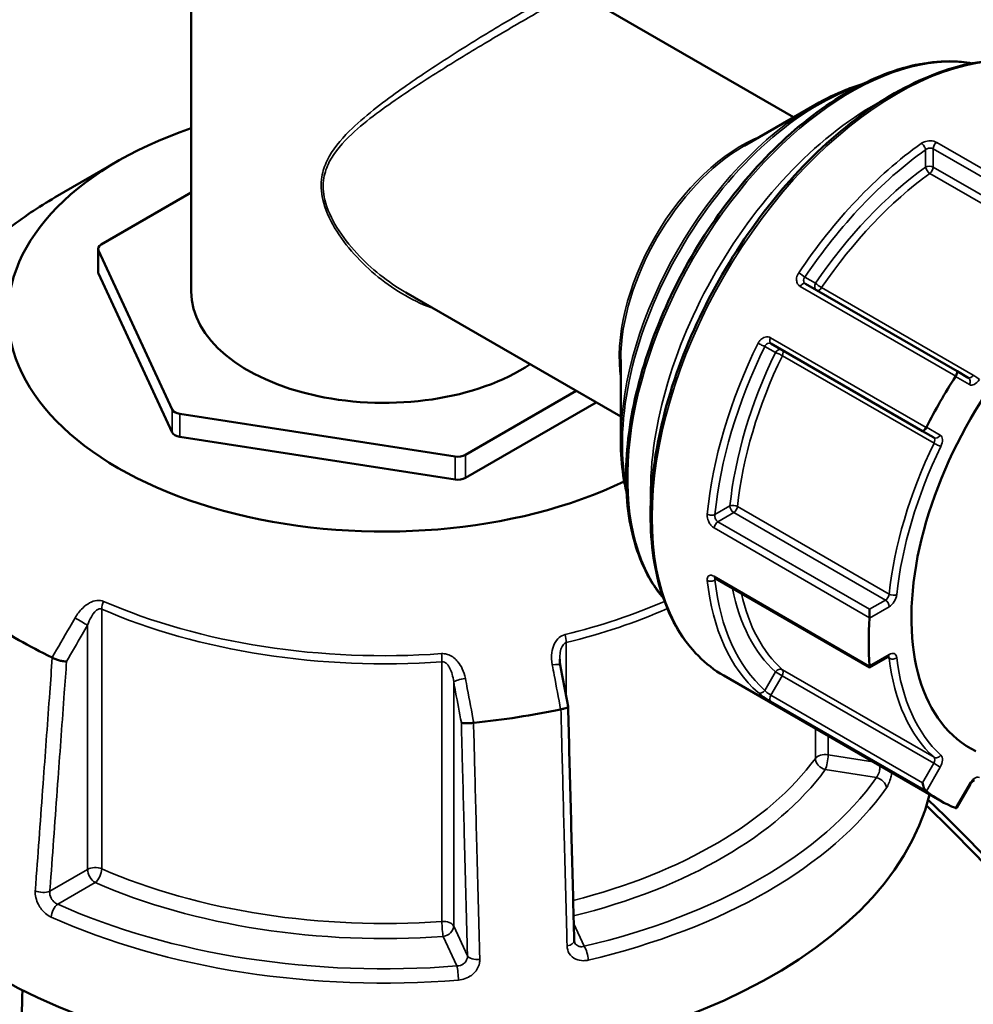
# Model space of a CAD drawing. Header units: millimetres. Extents: x 0 to 893, y 0 to 988.
# Tile 18 of 20: x 712 to 801, y 847 to 939. Entities that reach past the tile are written whole.
import ezdxf

# ---------------------------------------------------------------- set-up
doc = ezdxf.new("R2010")
doc.units = ezdxf.units.MM
doc.layers.add('Visible (ANSI)', color=7, linetype='Continuous', lineweight=50)
doc.layers.add('Visible Narrow (ANSI)', color=7, linetype='Continuous', lineweight=35)

msp = doc.modelspace()

# ---------------------------------------------------------------- linework, layer by layer
at = {"layer": 'Visible (ANSI)'}
for p, q in [((728.177, 943.627), (728.177, 913.398)), ((783.948, 929.535), (764.042, 941.027)), ((779.365, 926.889), (785.946, 930.689)), ((721.409, 925.488), (715.581, 922.124)), ((728.177, 922.566), (719.834, 917.749)), ((719.541, 915.218), (719.541, 917.341)), ((719.575, 917.191), (726.404, 902.477)), ((719.575, 915.068), (726.404, 900.354)), ((799.082, 906.017), (785.039, 914.125)), ((767.948, 901.822), (748.042, 913.314)), ((781.839, 908.582), (795.882, 900.474)), ((767.948, 907.114), (767.948, 899.514)), ((800.117, 905.419), (799.082, 906.017)), ((753.564, 898.275), (763.827, 904.201)), ((753.564, 896.152), (765.666, 903.139)), ((727.111, 902.068), (752.598, 898.126)), ((727.111, 899.945), (752.598, 896.003)), ((795.882, 900.474), (796.917, 899.877)), ((776.689, 886.843), (790.982, 878.591)), ((790.982, 883.986), (790.982, 883.206)), ((790.982, 878.591), (792.696, 879.581)), ((797.528, 866.269), (777.474, 877.847)), ((790.982, 878.727), (790.982, 878.591)), ((799.061, 865.623), (800.3, 867.769))]:
    msp.add_line(p, q, dxfattribs=at)
for centre, major_axis, ratio, start_param, end_param in [((746.027, 911.275), (-34.815, 0), 0.57735, 5.25072, 8.546739), ((813.528, 893.981), (-13.207, -22.876), 0.57735, 3.104526, 6.320252), ((720.541, 917.341), (-1, 0), 0.57735, 5.497787, 6.544985), ((720.541, 915.218), (-1, 0), 0.57735, 0, 0.261799), ((746.027, 913.398), (-17.85, 0), 0.57735, 0, 2.430357), ((813.528, 893.981), (16, 27.713), 0.57735, 1.486321, 1.655272), ((798.832, 905.584), (0.25, 0.433), 0.239146, 4.798209, 6.283185), ((727.37, 902.626), (-1, 0), 0.57735, 0.261799, 1.308997), ((796.132, 900.907), (-0.25, -0.433), 0.239146, 0, 1.484977), ((727.37, 900.503), (-1, 0), 0.57735, 0.261799, 1.308997), ((752.856, 898.683), (-1, 0), 0.57735, 1.308997, 2.356194), ((752.856, 896.56), (-1, 0), 0.57735, 1.308997, 2.356194), ((746.027, 900.66), (-47.815, 0), 0.57735, 0.698254, 0.872542), ((813.528, 893.981), (16, 27.713), 0.57735, 2.271719, 2.44067), ((-2105.789, -2024.219), (-2396.118, 15494.09), 0.211645, 4.867795, 4.868047), ((746.027, 900.66), (-47.815, 0), 0.57735, 1.745452, 1.919739), ((746.027, 870.94), (51, 0), 0.57735, 3.079689, 6.143623), ((796.132, 867.786), (0.174, -0.651), 0.317837, 4.404649, 5.889626), ((813.528, 893.981), (-16, -27.713), 0.57735, 6.19871, 6.367661), ((798.832, 866.227), (-0.174, 0.651), 0.317837, 2.919672, 3.449333)]:
    msp.add_ellipse(centre, major_axis=major_axis, ratio=ratio, start_param=start_param, end_param=end_param, dxfattribs=at)
for points, knots in [([(771.886, 885.019), (771.476, 885.503), (771.1, 886.03), (769.738, 888.294), (769.043, 890.345), (768.341, 894.987), (768.347, 897.586), (769.066, 903.049), (769.781, 905.912), (771.842, 911.608), (773.187, 914.44), (776.372, 919.792), (778.21, 922.311), (782.2, 926.786), (784.35, 928.74), (788.754, 931.885), (791.006, 933.075), (795.389, 934.554), (797.52, 934.846), (799.818, 934.629), (800.146, 934.584), (800.469, 934.525)], [4.131017, 4.131017, 4.131017, 4.131017, 4.236488, 4.236488, 4.553095, 4.553095, 4.875486, 4.875486, 5.198296, 5.198296, 5.520616, 5.520616, 5.842752, 5.842752, 6.165131, 6.165131, 6.487996, 6.487996, 6.810029, 6.810029, 6.864557, 6.864557, 6.864557, 6.864557]), ([(777.474, 877.847), (775.767, 878.832), (774.33, 880.281), (772.122, 883.964), (771.362, 886.214), (770.599, 891.302), (770.608, 894.149), (771.401, 900.134), (772.185, 903.27), (774.446, 909.509), (775.921, 912.612), (779.412, 918.475), (781.428, 921.234), (785.799, 926.134), (788.155, 928.274), (792.976, 931.718), (795.442, 933.02), (800.237, 934.638), (802.568, 934.957), (806.443, 934.594), (808.051, 934.094), (809.474, 933.272)], [3.926991, 3.926991, 3.926991, 3.926991, 4.23737, 4.23737, 4.554304, 4.554304, 4.876498, 4.876498, 5.199061, 5.199061, 5.521175, 5.521175, 5.843122, 5.843122, 6.165292, 6.165292, 6.487906, 6.487906, 6.809768, 6.809768, 7.068583, 7.068583, 7.068583, 7.068583]), ([(785.946, 930.689), (786.895, 931.236), (787.846, 931.699), (789.292, 932.27), (789.792, 932.442), (790.288, 932.588)], [0, 0, 0, 0, 0.1570796, 0.1570796, 0.2407902, 0.2407902, 0.2407902, 0.2407902]), ([(715.581, 922.124), (714.792, 921.668), (714.032, 921.194), (712.576, 920.212), (711.879, 919.704), (710.553, 918.657), (709.924, 918.117), (708.736, 917.009), (708.178, 916.441), (707.137, 915.277), (706.654, 914.682), (706.21, 914.075)], [3.1415927, 3.1415927, 3.1415927, 3.1415927, 3.2187165, 3.2187165, 3.2958403, 3.2958403, 3.3729641, 3.3729641, 3.4500879, 3.4500879, 3.5272117, 3.5272117, 3.5272117, 3.5272117]), ([(768.474, 894.805), (768.352, 895.307), (768.251, 895.827), (768.022, 897.363), (767.948, 898.419), (767.948, 899.514)], [4.4715988, 4.4715988, 4.4715988, 4.4715988, 4.5553093, 4.5553093, 4.712389, 4.712389, 4.712389, 4.712389]), ([(776.611, 886.877), (776.611, 886.877), (776.612, 886.877), (776.618, 886.876), (776.627, 886.873), (776.653, 886.862), (776.67, 886.854), (776.689, 886.843)], [0.11960254, 0.11960254, 0.11960254, 0.11960254, 0.12606703, 0.12606703, 0.14178653, 0.14178653, 0.15750602, 0.15750602, 0.15750602, 0.15750602]), ([(716.632, 879.158), (716.631, 879.158), (716.63, 879.158), (716.545, 879.155), (716.445, 879.161), (716.226, 879.192), (716.107, 879.216), (715.864, 879.28), (715.74, 879.319), (715.508, 879.408), (715.402, 879.455), (715.307, 879.505)], [-0.1536783, -0.1536783, -0.1536783, -0.1536783, -0.153203, -0.153203, -0.1140762, -0.1140762, -0.0754587, -0.0754587, -0.0369585, -0.0369585, 0, 0, 0, 0]), ([(762.34, 878.824), (762.333, 878.859), (762.327, 878.895), (762.316, 878.966), (762.312, 879.002), (762.303, 879.073), (762.3, 879.108), (762.295, 879.179), (762.292, 879.214), (762.29, 879.283), (762.289, 879.318), (762.289, 879.353)], [0, 0, 0, 0, 0.01460455, 0.01460455, 0.02920911, 0.02920911, 0.04381366, 0.04381366, 0.05841822, 0.05841822, 0.07302277, 0.07302277, 0.07302277, 0.07302277]), ([(792.696, 879.581), (792.713, 879.591), (792.729, 879.598), (792.752, 879.607), (792.76, 879.609), (792.765, 879.61), (792.766, 879.61), (792.766, 879.61)], [0, 0, 0, 0, 0.1570796, 0.1570796, 0.3141593, 0.3141593, 0.3804885, 0.3804885, 0.3804885, 0.3804885]), ([(763.064, 874.988), (763.066, 874.978), (763.064, 874.967), (763.043, 874.93), (763.006, 874.902), (762.89, 874.846), (762.811, 874.818), (762.622, 874.766), (762.516, 874.743), (762.4, 874.723)], [-0.1307786, -0.1307786, -0.1307786, -0.1307786, -0.1140763, -0.1140763, -0.0754589, -0.0754589, -0.0369586, -0.0369586, 0, 0, 0, 0]), ([(763.634, 853.311), (763.596, 854.756), (763.558, 856.2), (763.482, 859.09), (763.444, 860.535), (763.368, 863.424), (763.33, 864.869), (763.254, 867.758), (763.216, 869.203), (763.141, 872.092), (763.103, 873.537), (763.065, 874.982)], [1.204615, 1.204615, 1.204615, 1.204615, 1.707329, 1.707329, 2.210042, 2.210042, 2.712755, 2.712755, 3.215469, 3.215469, 3.718182, 3.718182, 3.718182, 3.718182]), ([(754.311, 873.471), (754.19, 873.455), (754.067, 873.443), (753.824, 873.428), (753.707, 873.425), (753.499, 873.431), (753.409, 873.439), (753.266, 873.465), (753.213, 873.482), (753.181, 873.503), (753.181, 873.503), (753.181, 873.504)], [-0.1535605, -0.1535605, -0.1535605, -0.1535605, -0.1165157, -0.1165157, -0.0779256, -0.0779256, -0.0392181, -0.0392181, 0, 0, 0.0004763, 0.0004763, 0.0004763, 0.0004763]), ([(800.3, 867.769), (800.33, 867.821), (800.363, 867.87), (800.432, 867.957), (800.468, 867.996), (800.536, 868.058), (800.568, 868.083), (800.621, 868.118), (800.643, 868.129), (800.675, 868.141), (800.684, 868.143), (800.687, 868.144), (800.687, 868.144), (800.687, 868.144)], [5.497787, 5.497787, 5.497787, 5.497787, 5.746839, 5.746839, 5.99095, 5.99095, 6.221046, 6.221046, 6.432559, 6.432559, 6.631789, 6.631789, 6.663674, 6.663674, 6.663674, 6.663674]), ([(853.541, 751.124), (853.541, 751.389), (853.539, 751.655), (853.537, 751.922), (853.46, 759.907), (852.211, 768.677), (847.134, 788.345), (842.951, 799.365), (832.49, 820.422), (826.369, 830.473), (812.445, 849.541), (804.603, 858.517), (796.4, 866.334)], [1.470557, 1.470557, 1.470557, 1.470557, 1.48064, 1.48064, 1.48064, 1.782127, 1.782127, 2.12797, 2.12797, 2.451266, 2.451266, 2.783005, 2.783005, 2.783005, 2.783005]), ([(796.248, 865.813), (804.308, 858.025), (812.007, 849.149), (825.953, 830.025), (832.185, 819.772), (842.826, 798.303), (847.074, 787.075), (852.216, 767.048), (853.473, 758.124), (853.538, 750.004), (853.57, 745.944), (853.306, 742.084), (852.191, 734.85), (851.34, 731.477), (849.072, 725.293), (847.655, 722.483), (844.286, 717.488), (842.334, 715.304), (838.811, 712.343), (837.396, 711.351), (835.898, 710.486)], [-2.771769, -2.771769, -2.771769, -2.771769, -2.451266, -2.451266, -2.12797, -2.12797, -1.782127, -1.782127, -1.48064, -1.48064, -1.48064, -1.329897, -1.329897, -1.179154, -1.179154, -1.02841, -1.02841, -0.877667, -0.877667, -0.786689, -0.786689, -0.786689, -0.786689]), ([(763.672, 853.135), (763.668, 853.144), (763.664, 853.153), (763.656, 853.173), (763.653, 853.184), (763.647, 853.206), (763.644, 853.217), (763.64, 853.242), (763.638, 853.255), (763.635, 853.282), (763.634, 853.296), (763.634, 853.311)], [0.24445822, 0.24445822, 0.24445822, 0.24445822, 0.25852937, 0.25852937, 0.27260052, 0.27260052, 0.28667167, 0.28667167, 0.30074282, 0.30074282, 0.31481397, 0.31481397, 0.31481397, 0.31481397]), ([(712.562, 848.721), (712.39, 845.495), (712.47, 842.085), (712.802, 838.53), (713.126, 835.077), (713.686, 831.489), (715.269, 824.121), (716.291, 820.342), (718.774, 812.68), (720.234, 808.796), (723.56, 801.013), (725.424, 797.113), (730.949, 786.68), (734.952, 780.215), (743.849, 767.769), (748.761, 761.804), (756.765, 753.37), (759.685, 750.533), (765.614, 745.239), (768.622, 742.782), (774.243, 738.613), (776.851, 736.844), (779.45, 735.249)], [-1.726012, -1.726012, -1.726012, -1.726012, -1.570796, -1.570796, -1.570796, -1.420041, -1.420041, -1.269285, -1.269285, -1.118529, -1.118529, -0.967774, -0.967774, -0.711489, -0.711489, -0.449241, -0.449241, -0.304561, -0.304561, -0.159881, -0.159881, -0.035398, -0.035398, -0.035398, -0.035398])]:
    msp.add_open_spline(points, degree=3, knots=knots, dxfattribs=at)
for points in [[(798.957, 905.561), (798.95, 905.549), (798.943, 905.536), (798.935, 905.524)], [(796.235, 900.848), (796.228, 900.835), (796.221, 900.823), (796.214, 900.81)], [(790.982, 883.206), (790.982, 883.193), (790.982, 883.181), (790.981, 883.169)], [(715.288, 879.515), (715.294, 879.512), (715.301, 879.508), (715.307, 879.505)], [(790.981, 878.76), (790.982, 878.749), (790.982, 878.738), (790.982, 878.727)], [(762.376, 874.718), (762.384, 874.72), (762.392, 874.721), (762.4, 874.723)], [(754.311, 873.471), (754.319, 873.472), (754.328, 873.473), (754.336, 873.474)], [(796.214, 867.163), (796.221, 867.157), (796.228, 867.152), (796.235, 867.147)], [(798.935, 865.588), (798.943, 865.585), (798.95, 865.582), (798.957, 865.58)]]:
    msp.add_open_spline(points, degree=3, dxfattribs=at)
at = {"layer": 'Visible Narrow (ANSI)'}
for p, q in [((811.587, 918.894), (797.192, 927.205)), ((796.161, 926.529), (796.161, 924.922)), ((796.868, 926.612), (810.912, 918.504)), ((796.868, 924.922), (796.868, 926.612)), ((796.559, 924.338), (810.602, 916.23)), ((810.912, 916.814), (796.868, 924.922)), ((719.575, 915.068), (719.575, 917.191)), ((785.971, 914.164), (784.987, 914.732)), ((784.561, 913.872), (798.957, 905.561)), ((800.584, 905.655), (786.541, 913.763)), ((796.214, 900.81), (781.819, 909.122)), ((781.287, 908.324), (782.271, 907.756)), ((782.903, 907.462), (796.947, 899.355)), ((798.935, 905.524), (800.221, 904.782)), ((726.404, 902.477), (726.404, 900.354)), ((727.111, 899.945), (727.111, 902.068)), ((797.521, 900.105), (796.235, 900.848)), ((752.598, 898.126), (752.598, 896.003)), ((753.564, 896.152), (753.564, 898.275)), ((778.049, 893.551), (776.658, 892.748)), ((792.797, 885.391), (778.754, 893.498)), ((776.939, 892.094), (778.403, 892.939)), ((778.403, 892.939), (792.446, 884.831)), ((776.587, 891.517), (790.982, 883.206)), ((790.982, 883.986), (776.939, 892.094)), ((790.982, 878.727), (776.587, 887.038)), ((776.658, 886.706), (776.793, 886.784)), ((790.981, 883.169), (792.8, 884.219)), ((792.446, 884.831), (790.982, 883.986)), ((719.882, 859.958), (719.882, 884.005)), ((718.571, 882.508), (718.571, 859.906)), ((762.9, 875.858), (762.9, 880.914)), ((792.8, 879.81), (790.981, 878.76)), ((751.381, 879.132), (751.381, 855.085)), ((792.634, 879.545), (792.797, 879.451)), ((782.271, 878.179), (781.287, 876.475)), ((781.839, 876.038), (782.874, 877.83)), ((782.271, 878.179), (782.874, 877.83)), ((782.874, 877.83), (796.917, 869.723)), ((796.947, 870.278), (782.903, 878.386)), ((752.471, 854.661), (752.471, 877.263)), ((795.882, 867.93), (781.839, 876.038)), ((781.819, 875.474), (796.214, 867.163)), ((785.959, 872.948), (785.959, 870.18)), ((787.139, 870.513), (787.139, 872.267)), ((791.288, 869.871), (787.139, 870.513)), ((796.917, 869.723), (795.882, 867.93)), ((796.917, 869.723), (797.521, 869.374)), ((786.88, 869.139), (791.614, 868.407)), ((796.235, 867.147), (797.521, 869.374)), ((800.221, 867.815), (798.935, 865.588)), ((800.221, 867.815), (800.3, 867.769)), ((718.571, 859.906), (715.083, 857.891)), ((715.813, 856.68), (719.279, 858.681)), ((753.748, 851.91), (752.471, 854.661)), ((764.557, 852.785), (763.593, 854.864)), ((751.505, 853.695), (752.773, 850.962))]:
    msp.add_line(p, q, dxfattribs=at)
for centre, major_axis, ratio, start_param, end_param in [((793.474, 905.559), (-16, -27.713), 0.57735, 3.141593, 6.283185), ((789.232, 908.009), (-14.604, -25.294), 0.57735, 3.354914, 6.069864), ((786.196, 909.761), (12.8, 22.17), 0.57735, 0.587652, 2.553941), ((791.353, 906.784), (-14.604, -25.294), 0.57735, 3.882673, 5.542105), ((785.946, 909.906), (-12.727, -22.043), 0.57735, 3.926991, 5.497787), ((779.115, 913.85), (-8, -13.856), 0.57735, 3.765918, 5.65886), ((798.424, 902.702), (-16, -27.713), 0.57735, 4.044723, 4.594657), ((795.808, 926.733), (-0.291, 0.407), 0.505538, 3.874664, 5.445461), ((797.222, 926.816), (-0.25, -0.433), 0.57735, 4.01281, 5.497787), ((779.365, 913.705), (8.073, 13.983), 0.57735, 0.785398, 2.356194), ((798.778, 902.498), (15.75, 27.28), 0.57735, 0.90313, 1.453064), ((798.778, 902.498), (-14.773, -25.588), 0.57735, 4.052546, 4.586834), ((799.131, 902.293), (14.523, 25.155), 0.57735, 0.910953, 1.445241), ((796.515, 924.718), (-0.5, 0), 0.57735, 3.926991, 5.497787), ((796.515, 924.718), (0.293, -0.405), 0.500507, 3.871623, 5.442419), ((796.515, 924.718), (0.25, 0.433), 0.57735, 4.052546, 5.497787), ((746.027, 904.546), (43.057, 0), 0.57735, 2.356194, 2.741814), ((784.633, 914.936), (0.415, -0.279), 0.095906, 0.618758, 2.189554), ((784.789, 913.691), (0.25, 0.433), 0.57735, 0, 1.484977), ((786.324, 913.96), (-0.25, -0.433), 0.816497, 4.712389, 6.283185), ((786.324, 913.96), (-0.414, 0.281), 0.102246, 0.61921, 2.190006), ((786.324, 913.96), (-0.25, -0.433), 0.57735, 0, 1.445241), ((782.089, 909.015), (-0.25, -0.433), 0.57735, 4.798209, 6.283185), ((798.424, 902.702), (-16, -27.713), 0.57735, 4.830121, 5.380055), ((798.778, 902.498), (15.75, 27.28), 0.57735, 1.688528, 2.238462), ((780.933, 908.528), (-0.449, 0.22), 0.095906, 0.952038, 2.522835), ((782.624, 907.551), (0.25, 0.433), 0.816497, 0, 1.570796), ((782.624, 907.551), (0.25, 0.433), 0.57735, 4.837944, 6.283185), ((798.778, 902.498), (-14.773, -25.588), 0.57735, 4.837944, 5.372232), ((799.131, 902.293), (14.523, 25.155), 0.57735, 1.696352, 2.230639), ((782.624, 907.551), (0.45, -0.218), 0.102246, 0.951586, 2.522383), ((800.367, 905.852), (-0.25, -0.433), 0.57735, 0, 1.445241), ((799.867, 904.986), (0.25, 0.433), 0.816497, 4.712389, 6.283185), ((800.721, 905.648), (-0.5, -0.866), 0.57735, 0, 1.445241), ((800.801, 905.457), (0.414, -0.281), 0.102246, 0.61921, 2.190006), ((797.167, 900.31), (-0.25, -0.433), 0.816497, 0, 1.570796), ((796.667, 899.444), (0.25, 0.433), 0.57735, 4.837944, 6.283185), ((797.021, 899.239), (0.5, 0.866), 0.57735, 4.837944, 6.283185), ((813.174, 894.186), (-14.523, -25.155), 0.57735, 4.837944, 5.372232), ((813.528, 893.981), (14.273, 24.722), 0.57735, 1.696352, 2.230639), ((797.226, 899.266), (-0.45, 0.218), 0.102246, 0.951586, 2.522383), ((778.403, 893.347), (-0.497, 0.051), 0.500507, 3.982359, 5.553155), ((778.403, 893.347), (0.25, -0.433), 0.57735, 3.926991, 5.497787), ((778.403, 893.347), (0.25, 0.433), 0.57735, 3.926991, 5.372232), ((776.304, 892.952), (0.498, -0.048), 0.505538, 3.979317, 5.550114), ((776.939, 891.685), (-0.25, -0.433), 0.57735, 3.926991, 5.411968), ((776.939, 887.276), (-0.25, -0.433), 0.57735, 5.583607, 6.283185), ((776.304, 886.91), (-0.497, -0.054), 0.641169, 0.719179, 2.289976), ((798.424, 902.702), (-16, -27.713), 0.57735, 5.615519, 6.165453), ((798.778, 902.498), (-15.75, -27.28), 0.57735, 5.615519, 6.165453), ((798.778, 902.498), (-14.773, -25.588), 0.57735, 5.696206, 6.15763), ((799.131, 902.293), (-14.523, -25.155), 0.57735, 5.722611, 6.15763), ((792.446, 885.239), (-0.25, -0.433), 0.57735, 0.785398, 2.230639), ((793.148, 885.542), (0.497, -0.051), 0.500507, 3.982359, 5.553155), ((792.8, 885.035), (0.5, 0.866), 0.57735, 3.926991, 5.372232), ((720.485, 884.465), (-0.4, -0.916), 0.492453, 4.652294, 5.437692), ((746.027, 904.546), (-43.057, 0), 0.57735, 0.923378, 1.694616), ((746.027, 904.546), (-43.057, 0), 0.57735, 1.970575, 2.218173), ((792.446, 884.423), (-0.25, 0.433), 0.57735, 3.926991, 5.497787), ((746.027, 903.968), (43.35, 0), 0.57735, 4.06497, 4.836209), ((746.027, 903.968), (43.35, 0), 0.57735, 5.112168, 5.362336), ((717.864, 882.916), (-0.865, 0.501), 0.00177, 3.757073, 5.262111), ((762.511, 881.445), (0.237, -0.972), 0.317793, 0.916103, 1.701501), ((751.258, 879.705), (-0.072, 0.997), 0.10084, 4.093282, 4.87868), ((792.446, 880.014), (0.25, -0.433), 0.57735, 0, 0.785398), ((792.8, 878.993), (0.5, 0.866), 0.57735, 5.623342, 7.068583), ((761.357, 878.638), (0.983, 0.186), 0.151523, 0, 1.289581), ((792.446, 879.197), (0.25, 0.433), 0.57735, 5.623342, 6.11528), ((793.148, 879.704), (-0.497, -0.058), 0.645105, 0.714225, 2.285022), ((813.174, 894.186), (-14.523, -25.155), 0.57735, 5.623342, 6.15763), ((813.528, 893.981), (-14.273, -24.722), 0.57735, 5.623342, 6.15763), ((782.624, 877.975), (0.337, 0.37), 0.810069, 0.175278, 1.746075), ((782.624, 877.975), (0.25, 0.433), 0.57735, 4.712389, 6.15763), ((753.437, 877.413), (-0.983, -0.186), 0.151523, 4.562691, 6.067729), ((780.933, 876.679), (-0.332, -0.374), 0.810844, 0.164611, 1.735407), ((782.089, 875.893), (-0.25, -0.433), 0.57735, 4.712389, 6.197366), ((786.88, 869.955), (-1, 0), 0.57735, 4.45059, 5.883406), ((746.027, 879.921), (-43.35, 0), 0.57735, 1.986567, 2.741814), ((786.88, 869.955), (0.807, -0.591), 0.752113, 3.644768, 5.215564), ((786.88, 869.955), (0.153, 0.988), 0.211325, 3.773507, 5.344303), ((796.667, 869.867), (0.25, 0.433), 0.57735, 4.712389, 6.15763), ((797.226, 870.69), (-0.337, -0.37), 0.810069, 0.175278, 1.746075), ((797.021, 869.663), (0.5, 0.866), 0.57735, 4.712389, 6.15763), ((746.027, 879.105), (44.35, 0), 0.57735, 5.119152, 5.883406), ((746.027, 879.105), (49.209, 0), 0.57735, 5.09847, 5.897105), ((791.614, 867.59), (-0.818, 0.576), 0.756396, 3.718196, 5.201726), ((800.721, 867.527), (0.5, 0.866), 0.57735, 0.125555, 1.570796), ((746.027, 878.36), (50.205, 0), 0.57735, 5.09847, 5.897105), ((719.279, 859.497), (-1, 0), 0.57735, 4.06497, 5.497787), ((719.279, 859.497), (0.5, -0.866), 0.57735, 3.926991, 5.497787), ((719.279, 859.497), (0.4, 0.916), 0.492453, 3.866896, 5.437692), ((746.027, 879.921), (-43.35, 0), 0.57735, 0.923378, 1.694616), ((746.027, 879.105), (44.35, 0), 0.57735, 4.06497, 4.836209), ((714.376, 858.3), (0.997, -0.073), 0.524643, 4.050499, 5.537901), ((715.813, 855.864), (-0.41, -0.912), 0.501328, 3.872115, 5.355644), ((746.027, 879.105), (-49.209, 0), 0.57735, 0.909679, 1.708314), ((746.027, 878.36), (50.205, 0), 0.57735, 4.051272, 4.849907), ((751.505, 854.512), (1, 0), 0.57735, 0.261799, 1.694616), ((751.505, 854.512), (0.072, -0.997), 0.10084, 4.093282, 5.664078), ((751.505, 854.512), (0.907, 0.421), 0.788675, 4.36151, 5.932306), ((762.634, 853.285), (1, 0.026), 0.506161, 5.043335, 6.283185), ((764.557, 851.969), (0.228, -0.974), 0.30746, 1.00611, 2.489639), ((754.714, 852.059), (-1, -0.026), 0.506161, 0.247552, 1.734954), ((752.773, 850.146), (-0.08, 0.997), 0.111929, 4.179697, 5.663227)]:
    msp.add_ellipse(centre, major_axis=major_axis, ratio=ratio, start_param=start_param, end_param=end_param, dxfattribs=at)
for points, knots in [([(763.877, 941.277), (763.877, 941.364), (763.857, 941.428), (763.676, 941.609), (763.306, 941.539), (762.025, 940.989), (761.202, 940.569), (759.005, 939.354), (757.588, 938.53), (754.616, 936.732), (753.084, 935.777), (750.127, 933.864), (748.698, 932.906), (746.557, 931.373), (745.788, 930.8), (744.25, 929.574), (743.49, 928.921), (741.972, 927.409), (741.241, 926.536), (740.523, 925.062), (740.351, 924.553), (740.157, 923.344), (740.19, 922.628), (740.559, 921.019), (740.956, 920.132), (741.965, 918.434), (742.584, 917.621), (744.639, 915.326), (746.263, 914.014), (748.87, 912.521), (749.772, 912.103), (750.689, 911.786)], [-9.578459, -9.578459, -9.578459, -9.578459, -9.385318, -9.385318, -8.783113, -8.783113, -8.274546, -8.274546, -7.721308, -7.721308, -7.200507, -7.200507, -6.695816, -6.695816, -6.396049, -6.396049, -6.063276, -6.063276, -5.65846, -5.65846, -5.463231, -5.463231, -5.219553, -5.219553, -4.915144, -4.915144, -4.600848, -4.600848, -3.9604, -3.9604, -3.639519, -3.639519, -3.639519, -3.639519]), ([(748.042, 913.314), (746.384, 914.271), (744.831, 915.506), (742.814, 917.684), (742.186, 918.482), (741.16, 920.144), (740.756, 921.01), (740.38, 922.577), (740.347, 923.272), (740.544, 924.441), (740.719, 924.932), (741.449, 926.349), (742.192, 927.184), (743.733, 928.629), (744.505, 929.254), (746.063, 930.426), (746.841, 930.975), (749.007, 932.446), (750.449, 933.369), (753.428, 935.222), (754.968, 936.152), (757.946, 937.918), (759.359, 938.738), (761.54, 939.966), (762.35, 940.402), (763.568, 940.99), (763.914, 941.101), (764.042, 941.027)], [3.991882, 3.991882, 3.991882, 3.991882, 4.600848, 4.600848, 4.915144, 4.915144, 5.219553, 5.219553, 5.463231, 5.463231, 5.65846, 5.65846, 6.063276, 6.063276, 6.396049, 6.396049, 6.695816, 6.695816, 7.200507, 7.200507, 7.721308, 7.721308, 8.274546, 8.274546, 8.783113, 8.783113, 9.360034, 9.360034, 9.360034, 9.360034]), ([(797.192, 927.205), (797.033, 927.297), (796.819, 927.35), (796.41, 927.356), (796.219, 927.324), (795.945, 927.223), (795.849, 927.173), (795.766, 927.114)], [-0.157506, -0.157506, -0.157506, -0.157506, -0.090255, -0.090255, -0.0347135, -0.0347135, 0, 0, 0, 0]), ([(796.161, 926.529), (796.202, 926.563), (796.25, 926.593), (796.385, 926.655), (796.479, 926.676), (796.683, 926.682), (796.789, 926.658), (796.868, 926.612)], [0, 0, 0, 0, 0.0347135, 0.0347135, 0.090255, 0.090255, 0.157506, 0.157506, 0.157506, 0.157506]), ([(784.414, 915.13), (784.393, 915.099), (784.373, 915.066), (784.269, 914.875), (784.221, 914.703), (784.215, 914.412), (784.238, 914.29), (784.321, 914.102), (784.371, 914.029), (784.472, 913.932), (784.515, 913.899), (784.561, 913.872)], [-0.1575053, -0.1575053, -0.1575053, -0.1575053, -0.1461087, -0.1461087, -0.0926041, -0.0926041, -0.0514467, -0.0514467, -0.0197872, -0.0197872, 0, 0, 0, 0]), ([(785.039, 914.125), (785.016, 914.138), (784.994, 914.154), (784.945, 914.202), (784.92, 914.238), (784.881, 914.329), (784.871, 914.388), (784.879, 914.529), (784.907, 914.611), (784.964, 914.702), (784.975, 914.717), (784.987, 914.732)], [0, 0, 0, 0, 0.0197872, 0.0197872, 0.0514467, 0.0514467, 0.0926041, 0.0926041, 0.1461087, 0.1461087, 0.1575053, 0.1575053, 0.1575053, 0.1575053]), ([(781.819, 909.122), (781.783, 909.142), (781.745, 909.16), (781.544, 909.229), (781.358, 909.219), (781.051, 909.088), (780.925, 908.994), (780.757, 908.798), (780.7, 908.712), (780.655, 908.62)], [-0.1575067, -0.1575067, -0.1575067, -0.1575067, -0.1422905, -0.1422905, -0.0790503, -0.0790503, -0.030404, -0.030404, 0, 0, 0, 0]), ([(781.287, 908.324), (781.306, 908.371), (781.331, 908.414), (781.407, 908.515), (781.466, 908.563), (781.612, 908.63), (781.703, 908.635), (781.802, 908.601), (781.821, 908.592), (781.839, 908.582)], [0, 0, 0, 0, 0.030404, 0.030404, 0.0790503, 0.0790503, 0.1422905, 0.1422905, 0.1575067, 0.1575067, 0.1575067, 0.1575067]), ([(775.953, 892.797), (775.95, 892.76), (775.948, 892.723), (775.95, 892.522), (775.986, 892.347), (776.102, 892.054), (776.17, 891.933), (776.311, 891.745), (776.379, 891.673), (776.495, 891.576), (776.541, 891.544), (776.587, 891.517)], [-0.1575054, -0.1575054, -0.1575054, -0.1575054, -0.1448986, -0.1448986, -0.0918371, -0.0918371, -0.0510206, -0.0510206, -0.0196233, -0.0196233, 0, 0, 0, 0]), ([(776.939, 892.094), (776.916, 892.107), (776.893, 892.123), (776.836, 892.172), (776.804, 892.209), (776.737, 892.304), (776.706, 892.366), (776.656, 892.515), (776.644, 892.605), (776.652, 892.709), (776.654, 892.729), (776.658, 892.748)], [0, 0, 0, 0, 0.0196233, 0.0196233, 0.0510206, 0.0510206, 0.0918371, 0.0918371, 0.1448986, 0.1448986, 0.1575054, 0.1575054, 0.1575054, 0.1575054]), ([(776.587, 887.038), (776.428, 887.13), (776.275, 887.159), (776.066, 887.088), (775.998, 887.01), (775.948, 886.831), (775.943, 886.749), (775.953, 886.659)], [-0.157506, -0.157506, -0.157506, -0.157506, -0.090255, -0.090255, -0.0347135, -0.0347135, 0, 0, 0, 0]), ([(776.658, 886.706), (776.648, 886.747), (776.646, 886.785), (776.654, 886.831), (776.659, 886.845), (776.665, 886.857)], [0, 0, 0, 0, 0.03471345, 0.03471345, 0.05111688, 0.05111688, 0.05111688, 0.05111688]), ([(720.058, 884.717), (719.871, 884.799), (719.66, 884.825), (718.967, 884.751), (718.505, 884.463), (717.849, 883.832), (717.609, 883.517), (717.413, 883.179)], [-0.3454164, -0.3454164, -0.3454164, -0.3454164, -0.2762086, -0.2762086, -0.1173418, -0.1173418, 0, 0, 0, 0]), ([(718.571, 882.508), (718.669, 882.79), (718.789, 883.059), (719.115, 883.622), (719.344, 883.899), (719.686, 884.04), (719.79, 884.045), (719.882, 884.005)], [0, 0, 0, 0, 0.1173418, 0.1173418, 0.2762086, 0.2762086, 0.3454164, 0.3454164, 0.3454164, 0.3454164]), ([(717.413, 883.179), (717.249, 882.896), (717.085, 882.614), (716.921, 882.331), (716.377, 881.392), (715.832, 880.454), (715.288, 879.515)], [-0.9791356, -0.9791356, -0.9791356, -0.9791356, -0.8811041, -0.8811041, -0.8811041, -0.5555814, -0.5555814, -0.5555814, -0.5555814]), ([(716.632, 879.158), (717.115, 879.992), (717.598, 880.825), (718.08, 881.659), (718.244, 881.942), (718.408, 882.225), (718.571, 882.508)], [0.5920482, 0.5920482, 0.5920482, 0.5920482, 0.8811041, 0.8811041, 0.8811041, 0.9791356, 0.9791356, 0.9791356, 0.9791356]), ([(762.786, 881.647), (762.585, 881.598), (762.399, 881.499), (761.843, 881.031), (761.636, 880.507), (761.515, 879.602), (761.532, 879.213), (761.603, 878.833)], [-0.3454168, -0.3454168, -0.3454168, -0.3454168, -0.2810905, -0.2810905, -0.1173418, -0.1173418, 0, 0, 0, 0]), ([(762.289, 879.353), (762.289, 879.466), (762.293, 879.579), (762.336, 880.099), (762.437, 880.497), (762.71, 880.826), (762.801, 880.89), (762.9, 880.914)], [0.0730228, 0.0730228, 0.0730228, 0.0730228, 0.1173418, 0.1173418, 0.2810905, 0.2810905, 0.3454168, 0.3454168, 0.3454168, 0.3454168]), ([(753.555, 877.588), (753.498, 877.892), (753.403, 878.191), (753.162, 878.704), (753.027, 878.924), (752.754, 879.256), (752.632, 879.379), (752.349, 879.603), (752.187, 879.701), (751.882, 879.821), (751.745, 879.857), (751.52, 879.881), (751.432, 879.883), (751.345, 879.877)], [-0.345416, -0.345416, -0.345416, -0.345416, -0.2514166, -0.2514166, -0.1744529, -0.1744529, -0.1228891, -0.1228891, -0.0672144, -0.0672144, -0.0258517, -0.0258517, 0, 0, 0, 0]), ([(715.307, 879.505), (715.229, 878.429), (715.15, 877.353), (714.88, 873.648), (714.688, 871.018), (714.496, 868.389), (714.274, 865.345), (714.052, 862.301), (713.797, 858.815), (713.765, 858.373), (713.733, 857.932)], [-3.745589, -3.745589, -3.745589, -3.745589, -3.36533, -3.36533, -2.436375, -2.436375, -2.436375, -1.360616, -1.360616, -1.204615, -1.204615, -1.204615, -1.204615]), ([(715.083, 857.891), (715.115, 858.333), (715.147, 858.775), (715.401, 862.261), (715.623, 865.305), (715.845, 868.35), (716.036, 870.979), (716.228, 873.608), (716.49, 877.211), (716.561, 878.184), (716.632, 879.158)], [1.204615, 1.204615, 1.204615, 1.204615, 1.360616, 1.360616, 2.436375, 2.436375, 2.436375, 3.36533, 3.36533, 3.709242, 3.709242, 3.709242, 3.709242]), ([(751.381, 879.132), (751.424, 879.135), (751.467, 879.131), (751.578, 879.107), (751.645, 879.076), (751.795, 878.973), (751.875, 878.891), (752.014, 878.707), (752.075, 878.606), (752.209, 878.336), (752.276, 878.158), (752.395, 877.745), (752.442, 877.506), (752.471, 877.263)], [0, 0, 0, 0, 0.0258517, 0.0258517, 0.0672144, 0.0672144, 0.1228891, 0.1228891, 0.1744529, 0.1744529, 0.2514166, 0.2514166, 0.345416, 0.345416, 0.345416, 0.345416]), ([(761.603, 878.833), (761.663, 878.515), (761.722, 878.198), (761.782, 877.88), (761.98, 876.826), (762.178, 875.772), (762.376, 874.718)], [-2.9587634, -2.9587634, -2.9587634, -2.9587634, -2.8607281, -2.8607281, -2.8607281, -2.5352092, -2.5352092, -2.5352092, -2.5352092]), ([(752.471, 877.263), (752.531, 876.946), (752.591, 876.628), (752.651, 876.311), (752.827, 875.375), (753.004, 874.439), (753.181, 873.504)], [1.6621297, 1.6621297, 1.6621297, 1.6621297, 1.7601993, 1.7601993, 1.7601993, 2.0492172, 2.0492172, 2.0492172, 2.0492172]), ([(754.336, 873.474), (754.136, 874.528), (753.936, 875.582), (753.736, 876.635), (753.676, 876.953), (753.616, 877.27), (753.555, 877.588)], [-2.085684, -2.085684, -2.085684, -2.085684, -1.7601993, -1.7601993, -1.7601993, -1.6621297, -1.6621297, -1.6621297, -1.6621297]), ([(780.655, 876.266), (780.672, 876.251), (780.691, 876.235), (780.804, 876.141), (780.93, 876.047), (781.178, 875.874), (781.295, 875.797), (781.5, 875.666), (781.588, 875.612), (781.722, 875.531), (781.772, 875.501), (781.819, 875.474)], [-0.1575053, -0.1575053, -0.1575053, -0.1575053, -0.1461087, -0.1461087, -0.0926041, -0.0926041, -0.0514467, -0.0514467, -0.0197872, -0.0197872, 0, 0, 0, 0]), ([(781.839, 876.038), (781.816, 876.051), (781.791, 876.066), (781.725, 876.108), (781.682, 876.136), (781.582, 876.206), (781.527, 876.248), (781.409, 876.345), (781.352, 876.399), (781.302, 876.456), (781.294, 876.465), (781.287, 876.475)], [0, 0, 0, 0, 0.0197872, 0.0197872, 0.0514467, 0.0514467, 0.0926041, 0.0926041, 0.1461087, 0.1461087, 0.1575053, 0.1575053, 0.1575053, 0.1575053]), ([(762.4, 874.723), (762.428, 873.63), (762.457, 872.537), (762.555, 868.774), (762.625, 866.104), (762.694, 863.435), (762.775, 860.343), (762.856, 857.251), (762.948, 853.711), (762.96, 853.263), (762.972, 852.815)], [-3.745589, -3.745589, -3.745589, -3.745589, -3.36533, -3.36533, -2.436375, -2.436375, -2.436375, -1.360616, -1.360616, -1.204615, -1.204615, -1.204615, -1.204615]), ([(753.181, 873.504), (753.207, 872.515), (753.232, 871.527), (753.329, 867.869), (753.399, 865.199), (753.469, 862.53), (753.55, 859.438), (753.631, 856.347), (753.724, 852.807), (753.736, 852.358), (753.748, 851.91)], [0.585043, 0.585043, 0.585043, 0.585043, 0.928955, 0.928955, 1.85791, 1.85791, 1.85791, 2.933669, 2.933669, 3.08967, 3.08967, 3.08967, 3.08967]), ([(754.89, 851.565), (754.878, 852.013), (754.866, 852.461), (754.773, 856.001), (754.691, 859.092), (754.609, 862.184), (754.539, 864.854), (754.468, 867.523), (754.369, 871.286), (754.34, 872.378), (754.311, 873.471)], [-3.08967, -3.08967, -3.08967, -3.08967, -2.933669, -2.933669, -1.85791, -1.85791, -1.85791, -0.928955, -0.928955, -0.548696, -0.548696, -0.548696, -0.548696]), ([(791.936, 869.497), (791.938, 869.429), (791.937, 869.36), (791.924, 869.153), (791.901, 869.014), (791.809, 868.688), (791.72, 868.517), (791.614, 868.407)], [0.0613957, 0.0613957, 0.0613957, 0.0613957, 0.1035483, 0.1035483, 0.1863869, 0.1863869, 0.314811, 0.314811, 0.314811, 0.314811]), ([(792.537, 867.445), (792.701, 867.678), (792.848, 868.03), (792.986, 868.57), (793.017, 868.713), (793.041, 868.859)], [-0.314811, -0.314811, -0.314811, -0.314811, -0.1863869, -0.1863869, -0.1423182, -0.1423182, -0.1423182, -0.1423182]), ([(713.733, 857.932), (713.703, 857.53), (713.809, 857.063), (714.195, 856.324), (714.423, 856.034), (714.847, 855.673), (715.023, 855.561), (715.202, 855.481)], [-0.3148129, -0.3148129, -0.3148129, -0.3148129, -0.1729885, -0.1729885, -0.066534, -0.066534, 0, 0, 0, 0]), ([(715.813, 856.68), (715.716, 856.714), (715.622, 856.765), (715.398, 856.934), (715.282, 857.075), (715.096, 857.444), (715.054, 857.682), (715.083, 857.891)], [0, 0, 0, 0, 0.066534, 0.066534, 0.1729885, 0.1729885, 0.3148129, 0.3148129, 0.3148129, 0.3148129]), ([(762.972, 852.815), (762.978, 852.565), (763.046, 852.327), (763.312, 851.888), (763.531, 851.7), (764.001, 851.496), (764.233, 851.451), (764.625, 851.453), (764.779, 851.471), (764.933, 851.507)], [-0.314814, -0.314814, -0.314814, -0.314814, -0.2278058, -0.2278058, -0.1265588, -0.1265588, -0.0486765, -0.0486765, 0, 0, 0, 0]), ([(764.557, 852.785), (764.485, 852.762), (764.412, 852.748), (764.224, 852.738), (764.113, 852.757), (763.885, 852.854), (763.777, 852.95), (763.693, 853.093), (763.682, 853.113), (763.672, 853.135)], [0, 0, 0, 0, 0.0486765, 0.0486765, 0.1265588, 0.1265588, 0.2278058, 0.2278058, 0.2444582, 0.2444582, 0.2444582, 0.2444582]), ([(753.748, 851.91), (753.751, 851.85), (753.747, 851.789), (753.72, 851.632), (753.687, 851.538), (753.574, 851.338), (753.484, 851.237), (753.206, 851.034), (752.992, 850.965), (752.773, 850.962)], [0, 0, 0, 0, 0.0398626, 0.0398626, 0.1036426, 0.1036426, 0.1865568, 0.1865568, 0.3148109, 0.3148109, 0.3148109, 0.3148109]), ([(752.91, 849.647), (753.342, 849.682), (753.77, 849.841), (754.332, 850.258), (754.517, 850.46), (754.751, 850.852), (754.822, 851.034), (754.883, 851.334), (754.893, 851.45), (754.89, 851.565)], [-0.3148109, -0.3148109, -0.3148109, -0.3148109, -0.1865568, -0.1865568, -0.1036426, -0.1036426, -0.0398626, -0.0398626, 0, 0, 0, 0])]:
    msp.add_open_spline(points, degree=3, knots=knots, dxfattribs=at)

doc.saveas('drawing.dxf')
